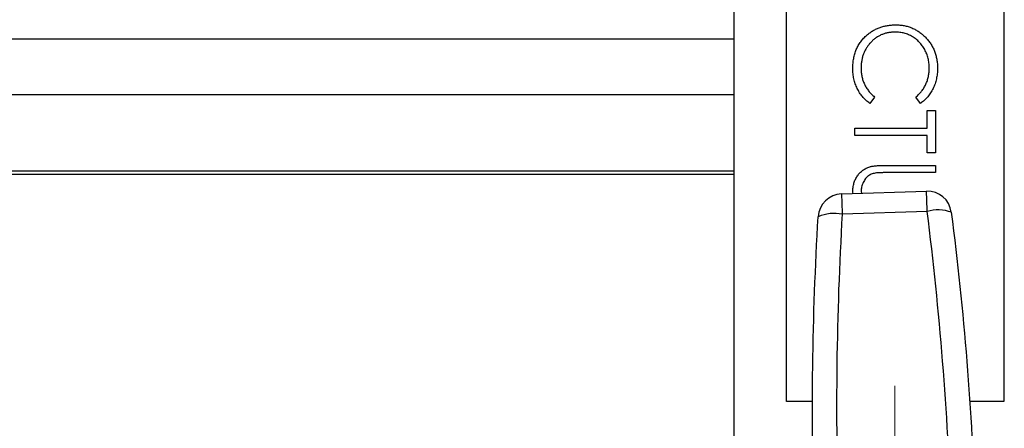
# Model space of a CAD drawing. Header units: millimetres. Extents: x 77 to 313, y 27 to 245.
# Tile 11 of 16: x 243 to 267, y 199 to 210. Entities that reach past the tile are written whole.
import ezdxf

# ---------------------------------------------------------------- set-up
doc = ezdxf.new("R2010")
doc.units = ezdxf.units.MM

# ---------------------------------------------------------------- blocks, each defined once
blk = doc.blocks.new('SW_CENTERMARKSYMBOL_9')
at = {"color": 0, "linetype": 'Continuous', "lineweight": 18}
for p, q in [((0, 1), (0, 3.2)), ((0, 0), (0, 0.5)), ((-1, 0), (-3.2, 0)), ((0, 0), (-0.5, 0)), ((0, 0), (0, -0.5)), ((0, 0), (0.5, 0)), ((1, 0), (3.2, 0)), ((0, -1), (0, -3.2))]:
    blk.add_line(p, q, dxfattribs=at)

msp = doc.modelspace()

# ---------------------------------------------------------------- linework, layer by layer
at = {"color": 7, "linetype": 'Continuous', "lineweight": 25}
for p, q in [((260.246, 237.245), (260.246, 183.773)), ((261.546, 200.045), (261.546, 224.845)), ((266.946, 224.845), (266.946, 200.045)), ((240.836, 209.045), (260.246, 209.045)), ((260.246, 207.659), (231.846, 207.659)), ((263.733, 207.602), (263.614, 207.445)), ((264.879, 207.445), (264.759, 207.602)), ((265.041, 207.265), (265.246, 207.265)), ((265.041, 206.829), (265.041, 207.265)), ((265.246, 207.265), (265.246, 206.214)), ((263.246, 206.829), (265.041, 206.829)), ((263.246, 206.65), (263.246, 206.829)), ((265.041, 206.65), (263.246, 206.65)), ((265.041, 206.214), (265.041, 206.65)), ((265.246, 206.214), (265.041, 206.214)), ((264.038, 205.906), (265.246, 205.906)), ((265.246, 205.906), (265.246, 205.727)), ((265.246, 205.727), (264.048, 205.727)), ((262.915, 205.197), (265.024, 205.268)), ((263.4, 205.256), (263.408, 205.213)), ((263.203, 205.206), (263.195, 205.245)), ((265.041, 204.766), (262.932, 204.695)), ((262.2, 200.045), (261.546, 200.045)), ((266.946, 200.045), (266.092, 200.045))]:
    msp.add_line(p, q, dxfattribs=at)
at = {"color": 1, "linetype": 'Continuous', "lineweight": 25}
for p, q in [((260.246, 205.762), (228.926, 205.762)), ((260.246, 205.684), (228.926, 205.684))]:
    msp.add_line(p, q, dxfattribs=at)
at = {"color": 7, "linetype": 'Continuous', "lineweight": 25, "flags": 128}
for points in [[(265.041, 204.766), (265.038, 204.868), (265.035, 204.963), (265.032, 205.05), (265.029, 205.125), (265.027, 205.186), (265.026, 205.231), (265.025, 205.258), (265.024, 205.268)], [(262.915, 205.197), (262.915, 205.187), (262.916, 205.16), (262.918, 205.115), (262.92, 205.054), (262.922, 204.979), (262.925, 204.893), (262.928, 204.797), (262.932, 204.695)]]:
    msp.add_lwpolyline(points, dxfattribs=at)
at = {"color": 7, "linetype": 'Continuous', "lineweight": 25}
for centre, radius, start, end in [((265.044, 204.668), 0.6, 7.2579, 91.9237), ((262.935, 204.597), 0.6, 91.9237, 176.5895), ((265.306, 203.812), 0.989, 70.2798, 105.521), ((262.732, 203.726), 0.989, 78.3263, 113.5676)]:
    msp.add_arc(centre, radius, start, end, dxfattribs=at)
for points, knots in [([(264.244, 209.214), (264.215, 209.213), (264.157, 209.212), (264.072, 209.199), (263.99, 209.18), (263.913, 209.151), (263.838, 209.116), (263.769, 209.071), (263.702, 209.019), (263.64, 208.96), (263.584, 208.894), (263.535, 208.824), (263.493, 208.75), (263.459, 208.671), (263.432, 208.588), (263.414, 208.501), (263.402, 208.41), (263.401, 208.348), (263.4, 208.316)], [0, 0, 0, 0, 0.064323, 0.12629, 0.186726, 0.246146, 0.305576, 0.365429, 0.426326, 0.48884, 0.551725, 0.613919, 0.675484, 0.737334, 0.800229, 0.864502, 0.931041, 1, 1, 1, 1]), ([(263.545, 209.14), (263.57, 209.16), (263.619, 209.2), (263.699, 209.252), (263.783, 209.296), (263.87, 209.331), (263.962, 209.359), (264.057, 209.379), (264.156, 209.391), (264.224, 209.393), (264.258, 209.393)], [0, 0, 0, 0, 0.124329, 0.247156, 0.36878, 0.490734, 0.613614, 0.738958, 0.867311, 1, 1, 1, 1]), ([(265.092, 208.328), (265.092, 208.348), (265.092, 208.388), (265.086, 208.448), (265.077, 208.506), (265.064, 208.563), (265.048, 208.618), (265.029, 208.673), (265.006, 208.727), (264.98, 208.779), (264.95, 208.829), (264.918, 208.877), (264.883, 208.921), (264.846, 208.963), (264.807, 209.002), (264.765, 209.038), (264.721, 209.07), (264.674, 209.101), (264.626, 209.128), (264.576, 209.15), (264.524, 209.17), (264.471, 209.186), (264.416, 209.199), (264.36, 209.207), (264.303, 209.213), (264.264, 209.214), (264.244, 209.214)], [0, 0, 0, 0, 0.043955, 0.087502, 0.130463, 0.172752, 0.215403, 0.25765, 0.300153, 0.343121, 0.385925, 0.427686, 0.468818, 0.509492, 0.549883, 0.58998, 0.630405, 0.670869, 0.711384, 0.751627, 0.791776, 0.832459, 0.873319, 0.914543, 0.956924, 1, 1, 1, 1]), ([(264.258, 209.393), (264.294, 209.392), (264.365, 209.391), (264.468, 209.376), (264.568, 209.352), (264.663, 209.318), (264.754, 209.275), (264.84, 209.222), (264.922, 209.159), (264.999, 209.087), (265.069, 209.009), (265.13, 208.925), (265.181, 208.835), (265.224, 208.741), (265.257, 208.642), (265.28, 208.538), (265.295, 208.429), (265.297, 208.355), (265.297, 208.317)], [0, 0, 0, 0, 0.064558, 0.127014, 0.187955, 0.248014, 0.307748, 0.368235, 0.42947, 0.492743, 0.556258, 0.618217, 0.679655, 0.741246, 0.803415, 0.866815, 0.932328, 1, 1, 1, 1]), ([(263.195, 208.315), (263.195, 208.336), (263.195, 208.379), (263.2, 208.442), (263.207, 208.503), (263.216, 208.562), (263.228, 208.62), (263.244, 208.676), (263.261, 208.73), (263.282, 208.782), (263.305, 208.833), (263.331, 208.882), (263.36, 208.93), (263.391, 208.975), (263.425, 209.019), (263.462, 209.061), (263.502, 209.102), (263.53, 209.127), (263.545, 209.14)], [0, 0, 0, 0, 0.069663, 0.13775, 0.203917, 0.26878, 0.332414, 0.394754, 0.45618, 0.516996, 0.577396, 0.637198, 0.696999, 0.756756, 0.816554, 0.876948, 0.938132, 1, 1, 1, 1]), ([(263.614, 207.445), (263.598, 207.457), (263.565, 207.482), (263.52, 207.523), (263.476, 207.566), (263.436, 207.612), (263.399, 207.659), (263.364, 207.71), (263.333, 207.762), (263.304, 207.817), (263.278, 207.873), (263.256, 207.931), (263.237, 207.991), (263.221, 208.053), (263.209, 208.116), (263.201, 208.181), (263.196, 208.247), (263.195, 208.292), (263.195, 208.315)], [0, 0, 0, 0, 0.061674, 0.123053, 0.183475, 0.243727, 0.304279, 0.364863, 0.425946, 0.487391, 0.54922, 0.611144, 0.673529, 0.736961, 0.800785, 0.866013, 0.932101, 1, 1, 1, 1]), ([(263.4, 208.316), (263.401, 208.281), (263.403, 208.212), (263.419, 208.112), (263.445, 208.015), (263.482, 207.923), (263.529, 207.835), (263.587, 207.752), (263.655, 207.673), (263.707, 207.626), (263.733, 207.602)], [0, 0, 0, 0, 0.128515, 0.252949, 0.374755, 0.49594, 0.617181, 0.740909, 0.867811, 1, 1, 1, 1]), ([(264.759, 207.602), (264.772, 207.613), (264.799, 207.635), (264.836, 207.671), (264.871, 207.708), (264.904, 207.747), (264.933, 207.788), (264.961, 207.83), (264.985, 207.874), (265.015, 207.935), (265.047, 208.015), (265.073, 208.116), (265.09, 208.22), (265.091, 208.292), (265.092, 208.328)], [0, 0, 0, 0, 0.063163, 0.125475, 0.187121, 0.248294, 0.309295, 0.36985, 0.430973, 0.492456, 0.616148, 0.740844, 0.868183, 1, 1, 1, 1]), ([(265.297, 208.317), (265.297, 208.294), (265.297, 208.249), (265.291, 208.181), (265.282, 208.116), (265.27, 208.052), (265.255, 207.99), (265.236, 207.929), (265.214, 207.87), (265.188, 207.813), (265.159, 207.759), (265.127, 207.706), (265.093, 207.656), (265.056, 207.608), (265.016, 207.564), (264.973, 207.521), (264.928, 207.481), (264.895, 207.457), (264.879, 207.445)], [0, 0, 0, 0, 0.068548, 0.135683, 0.201215, 0.265682, 0.329267, 0.392395, 0.45507, 0.517127, 0.57879, 0.63974, 0.700192, 0.759806, 0.819628, 0.879355, 0.939512, 1, 1, 1, 1]), ([(263.195, 205.245), (263.195, 205.265), (263.196, 205.302), (263.201, 205.358), (263.211, 205.411), (263.223, 205.463), (263.239, 205.512), (263.259, 205.56), (263.283, 205.604), (263.31, 205.647), (263.339, 205.687), (263.372, 205.724), (263.407, 205.757), (263.444, 205.787), (263.484, 205.813), (263.526, 205.836), (263.57, 205.855), (263.601, 205.865), (263.617, 205.87)], [0, 0, 0, 0, 0.071175, 0.139644, 0.206317, 0.271373, 0.335418, 0.398076, 0.460608, 0.52297, 0.584716, 0.644895, 0.704291, 0.762998, 0.821087, 0.880104, 0.939388, 1, 1, 1, 1]), ([(263.617, 205.87), (263.627, 205.873), (263.65, 205.88), (263.689, 205.887), (263.733, 205.893), (263.783, 205.898), (263.838, 205.901), (263.9, 205.904), (263.967, 205.906), (264.014, 205.906), (264.038, 205.906)], [0, 0, 0, 0, 0.07813, 0.169465, 0.274335, 0.39211, 0.523687, 0.668365, 0.827132, 1, 1, 1, 1]), ([(263.782, 205.719), (263.763, 205.716), (263.727, 205.71), (263.675, 205.695), (263.628, 205.675), (263.585, 205.651), (263.546, 205.619), (263.511, 205.58), (263.48, 205.534), (263.452, 205.482), (263.429, 205.427), (263.412, 205.37), (263.402, 205.313), (263.401, 205.275), (263.4, 205.256)], [0, 0, 0, 0, 0.086315, 0.167766, 0.244433, 0.318135, 0.391884, 0.470068, 0.553904, 0.644339, 0.736875, 0.826168, 0.913679, 1, 1, 1, 1]), ([(264.048, 205.727), (264.031, 205.727), (263.999, 205.727), (263.953, 205.726), (263.912, 205.725), (263.876, 205.725), (263.846, 205.724), (263.82, 205.722), (263.799, 205.721), (263.787, 205.719), (263.782, 205.719)], [0, 0, 0, 0, 0.191079, 0.362605, 0.516099, 0.650038, 0.765977, 0.862374, 0.940842, 1, 1, 1, 1]), ([(265.545, 189.778), (265.617, 191.02), (265.661, 192.267), (265.693, 194.768), (265.68, 196.024), (265.595, 198.544), (265.524, 199.797), (265.325, 202.291), (265.197, 203.531), (265.041, 204.766)], [0, 0, 0, 0, 0.25, 0.25, 0.5, 0.5, 0.75, 0.75, 1, 1, 1, 1]), ([(262.837, 189.73), (262.68, 190.956), (262.552, 192.189), (262.353, 194.669), (262.281, 195.916), (262.197, 198.423), (262.185, 199.672), (262.217, 202.16), (262.263, 203.399), (262.336, 204.633)], [0, 0, 0, 0, 0.25, 0.25, 0.5, 0.5, 0.75, 0.75, 1, 1, 1, 1]), ([(262.932, 204.695), (262.859, 203.453), (262.815, 202.207), (262.784, 199.705), (262.797, 198.45), (262.881, 195.93), (262.953, 194.676), (263.152, 192.182), (263.279, 190.942), (263.435, 189.708)], [0, 0, 0, 0, 0.25, 0.25, 0.5, 0.5, 0.75, 0.75, 1, 1, 1, 1]), ([(265.64, 204.744), (265.796, 203.517), (265.924, 202.284), (266.124, 199.804), (266.195, 198.558), (266.279, 196.05), (266.292, 194.801), (266.259, 192.314), (266.214, 191.075), (266.14, 189.841)], [0, 0, 0, 0, 0.25, 0.25, 0.5, 0.5, 0.75, 0.75, 1, 1, 1, 1])]:
    msp.add_open_spline(points, degree=3, knots=knots, dxfattribs=at)

# ---------------------------------------------------------------- block references
at = {"color": 7, "linetype": 'Continuous', "lineweight": 18}
msp.add_blockref('SW_CENTERMARKSYMBOL_9', (264.238, 197.237), dxfattribs=at)

doc.saveas('drawing.dxf')
